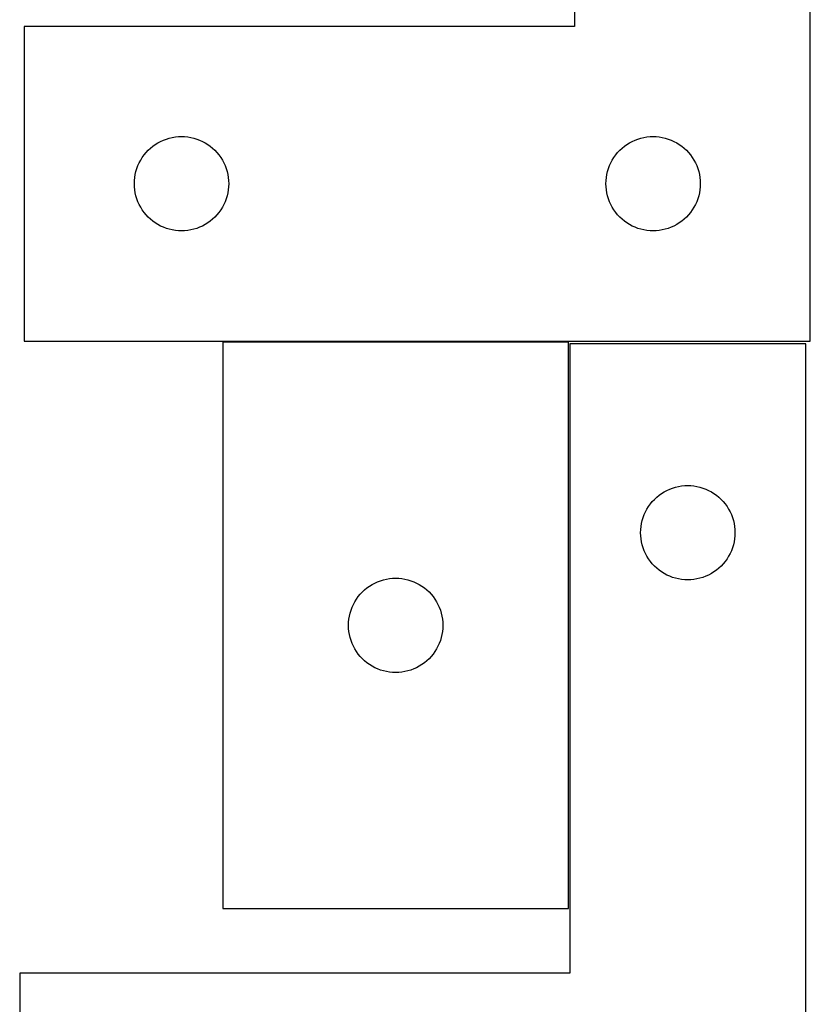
# Model space of a CAD drawing. Header units: millimetres. Extents: x 7 to 1243, y 7 to 2493.
# Tile 15 of 24: x 1093 to 1243, y 1273 to 1461. Entities that reach past the tile are written whole.
import ezdxf

# ---------------------------------------------------------------- set-up
doc = ezdxf.new("R2010")
doc.units = ezdxf.units.MM
doc.layers.add('CUT', color=7, linetype='CONTINUOUS', true_color=0x000000)

msp = doc.modelspace()

# ---------------------------------------------------------------- linework, layer by layer
at = {"layer": 'CUT'}
for p, q in [((1198.488553, 1579.353092), (1198.488553, 1459.353092)), ((1243.488553, 1399.353092), (1243.488553, 1579.353092)), ((1198.488553, 1459.353092), (1093.488553, 1459.353092)), ((1093.488553, 1459.353092), (1093.488553, 1399.353092)), ((1117.55444, 1436.11965), (1118.0097, 1436.493272)), ((1118.0097, 1436.493272), (1118.488421, 1436.836318)), ((1118.488421, 1436.836318), (1118.988553, 1437.14732)), ((1118.988553, 1437.14732), (1119.507955, 1437.424946)), ((1119.507955, 1437.424946), (1120.044402, 1437.668007)), ((1120.044402, 1437.668007), (1120.595598, 1437.875463)), ((1120.595598, 1437.875463), (1121.159181, 1438.046424)), ((1121.159181, 1438.046424), (1121.73274, 1438.180159)), ((1121.73274, 1438.180159), (1122.313817, 1438.276095)), ((1122.313817, 1438.276095), (1122.899925, 1438.333822)), ((1122.899925, 1438.333822), (1123.488553, 1438.353092)), ((1123.488553, 1438.353092), (1124.077181, 1438.333822)), ((1124.077181, 1438.333822), (1124.663288, 1438.276095)), ((1124.663288, 1438.276095), (1125.244366, 1438.180159)), ((1125.244366, 1438.180159), (1125.817924, 1438.046424)), ((1125.817924, 1438.046424), (1126.381508, 1437.875463)), ((1126.381508, 1437.875463), (1126.932704, 1437.668007)), ((1126.932704, 1437.668007), (1127.469151, 1437.424946)), ((1127.469151, 1437.424946), (1127.988553, 1437.14732)), ((1127.988553, 1437.14732), (1128.488685, 1436.836318)), ((1128.488685, 1436.836318), (1128.967406, 1436.493272)), ((1128.967406, 1436.493272), (1129.422665, 1436.11965)), ((1207.55444, 1436.11965), (1208.0097, 1436.493272)), ((1208.0097, 1436.493272), (1208.488421, 1436.836318)), ((1208.488421, 1436.836318), (1208.988553, 1437.14732)), ((1208.988553, 1437.14732), (1209.507955, 1437.424946)), ((1209.507955, 1437.424946), (1210.044402, 1437.668007)), ((1210.044402, 1437.668007), (1210.595598, 1437.875463)), ((1210.595598, 1437.875463), (1211.159181, 1438.046424)), ((1211.159181, 1438.046424), (1211.73274, 1438.180159)), ((1211.73274, 1438.180159), (1212.313817, 1438.276095)), ((1212.313817, 1438.276095), (1212.899925, 1438.333822)), ((1212.899925, 1438.333822), (1213.488553, 1438.353092)), ((1213.488553, 1438.353092), (1214.077181, 1438.333822)), ((1214.077181, 1438.333822), (1214.663288, 1438.276095)), ((1214.663288, 1438.276095), (1215.244366, 1438.180159)), ((1215.244366, 1438.180159), (1215.817924, 1438.046424)), ((1215.817924, 1438.046424), (1216.381508, 1437.875463)), ((1216.381508, 1437.875463), (1216.932704, 1437.668007)), ((1216.932704, 1437.668007), (1217.469151, 1437.424946)), ((1217.469151, 1437.424946), (1217.988553, 1437.14732)), ((1217.988553, 1437.14732), (1218.488685, 1436.836318)), ((1218.488685, 1436.836318), (1218.967406, 1436.493272)), ((1218.967406, 1436.493272), (1219.422665, 1436.11965)), ((1116.005326, 1434.353224), (1116.348373, 1434.831944)), ((1116.348373, 1434.831944), (1116.721994, 1435.287204)), ((1116.721994, 1435.287204), (1117.124592, 1435.717053)), ((1117.124592, 1435.717053), (1117.55444, 1436.11965)), ((1129.422665, 1436.11965), (1129.852514, 1435.717053)), ((1129.852514, 1435.717053), (1130.255111, 1435.287204)), ((1130.255111, 1435.287204), (1130.628733, 1434.831944)), ((1130.628733, 1434.831944), (1130.971779, 1434.353224)), ((1206.005326, 1434.353224), (1206.348373, 1434.831944)), ((1206.348373, 1434.831944), (1206.721994, 1435.287204)), ((1206.721994, 1435.287204), (1207.124592, 1435.717053)), ((1207.124592, 1435.717053), (1207.55444, 1436.11965)), ((1219.422665, 1436.11965), (1219.852514, 1435.717053)), ((1219.852514, 1435.717053), (1220.255111, 1435.287204)), ((1220.255111, 1435.287204), (1220.628733, 1434.831944)), ((1220.628733, 1434.831944), (1220.971779, 1434.353224)), ((1114.966182, 1432.246047), (1115.173637, 1432.797242)), ((1115.173637, 1432.797242), (1115.416698, 1433.33369)), ((1115.416698, 1433.33369), (1115.694324, 1433.853092)), ((1115.694324, 1433.853092), (1116.005326, 1434.353224)), ((1130.971779, 1434.353224), (1131.282781, 1433.853092)), ((1131.282781, 1433.853092), (1131.560407, 1433.33369)), ((1131.560407, 1433.33369), (1131.803469, 1432.797242)), ((1131.803469, 1432.797242), (1132.010924, 1432.246047)), ((1204.966182, 1432.246047), (1205.173637, 1432.797242)), ((1205.173637, 1432.797242), (1205.416698, 1433.33369)), ((1205.416698, 1433.33369), (1205.694324, 1433.853092)), ((1205.694324, 1433.853092), (1206.005326, 1434.353224)), ((1220.971779, 1434.353224), (1221.282781, 1433.853092)), ((1221.282781, 1433.853092), (1221.560407, 1433.33369)), ((1221.560407, 1433.33369), (1221.803469, 1432.797242)), ((1221.803469, 1432.797242), (1222.010924, 1432.246047)), ((1114.565549, 1430.527827), (1114.661485, 1431.108904)), ((1114.661485, 1431.108904), (1114.79522, 1431.682463)), ((1114.79522, 1431.682463), (1114.966182, 1432.246047)), ((1132.010924, 1432.246047), (1132.181885, 1431.682463)), ((1132.181885, 1431.682463), (1132.31562, 1431.108904)), ((1132.31562, 1431.108904), (1132.411556, 1430.527827)), ((1204.565549, 1430.527827), (1204.661485, 1431.108904)), ((1204.661485, 1431.108904), (1204.79522, 1431.682463)), ((1204.79522, 1431.682463), (1204.966182, 1432.246047)), ((1222.010924, 1432.246047), (1222.181885, 1431.682463)), ((1222.181885, 1431.682463), (1222.31562, 1431.108904)), ((1222.31562, 1431.108904), (1222.411556, 1430.527827)), ((1114.488553, 1429.353092), (1114.507822, 1429.94172)), ((1114.507822, 1428.764463), (1114.488553, 1429.353092)), ((1114.507822, 1429.94172), (1114.565549, 1430.527827)), ((1132.411556, 1430.527827), (1132.469283, 1429.94172)), ((1132.469283, 1429.94172), (1132.488553, 1429.353092)), ((1132.488553, 1429.353092), (1132.469283, 1428.764463)), ((1204.488553, 1429.353092), (1204.507822, 1429.94172)), ((1204.507822, 1428.764463), (1204.488553, 1429.353092)), ((1204.507822, 1429.94172), (1204.565549, 1430.527827)), ((1222.411556, 1430.527827), (1222.469283, 1429.94172)), ((1222.469283, 1429.94172), (1222.488553, 1429.353092)), ((1222.488553, 1429.353092), (1222.469283, 1428.764463)), ((1114.565549, 1428.178356), (1114.507822, 1428.764463)), ((1114.661485, 1427.597279), (1114.565549, 1428.178356)), ((1114.79522, 1427.02372), (1114.661485, 1427.597279)), ((1132.31562, 1427.597279), (1132.181885, 1427.02372)), ((1132.411556, 1428.178356), (1132.31562, 1427.597279)), ((1132.469283, 1428.764463), (1132.411556, 1428.178356)), ((1204.565549, 1428.178356), (1204.507822, 1428.764463)), ((1204.661485, 1427.597279), (1204.565549, 1428.178356)), ((1204.79522, 1427.02372), (1204.661485, 1427.597279)), ((1222.31562, 1427.597279), (1222.181885, 1427.02372)), ((1222.411556, 1428.178356), (1222.31562, 1427.597279)), ((1222.469283, 1428.764463), (1222.411556, 1428.178356)), ((1114.966182, 1426.460136), (1114.79522, 1427.02372)), ((1115.173637, 1425.908941), (1114.966182, 1426.460136)), ((1115.416698, 1425.372493), (1115.173637, 1425.908941)), ((1115.694324, 1424.853092), (1115.416698, 1425.372493)), ((1131.560407, 1425.372493), (1131.282781, 1424.853092)), ((1131.803469, 1425.908941), (1131.560407, 1425.372493)), ((1132.010924, 1426.460136), (1131.803469, 1425.908941)), ((1132.181885, 1427.02372), (1132.010924, 1426.460136)), ((1204.966182, 1426.460136), (1204.79522, 1427.02372)), ((1205.173637, 1425.908941), (1204.966182, 1426.460136)), ((1205.416698, 1425.372493), (1205.173637, 1425.908941)), ((1205.694324, 1424.853092), (1205.416698, 1425.372493)), ((1221.560407, 1425.372493), (1221.282781, 1424.853092)), ((1221.803469, 1425.908941), (1221.560407, 1425.372493)), ((1222.010924, 1426.460136), (1221.803469, 1425.908941)), ((1222.181885, 1427.02372), (1222.010924, 1426.460136)), ((1116.005326, 1424.352959), (1115.694324, 1424.853092)), ((1116.348373, 1423.874239), (1116.005326, 1424.352959)), ((1116.721994, 1423.418979), (1116.348373, 1423.874239)), ((1117.124592, 1422.989131), (1116.721994, 1423.418979)), ((1130.255111, 1423.418979), (1129.852514, 1422.989131)), ((1130.628733, 1423.874239), (1130.255111, 1423.418979)), ((1130.971779, 1424.352959), (1130.628733, 1423.874239)), ((1131.282781, 1424.853092), (1130.971779, 1424.352959)), ((1206.005326, 1424.352959), (1205.694324, 1424.853092)), ((1206.348373, 1423.874239), (1206.005326, 1424.352959)), ((1206.721994, 1423.418979), (1206.348373, 1423.874239)), ((1207.124592, 1422.989131), (1206.721994, 1423.418979)), ((1220.255111, 1423.418979), (1219.852514, 1422.989131)), ((1220.628733, 1423.874239), (1220.255111, 1423.418979)), ((1220.971779, 1424.352959), (1220.628733, 1423.874239)), ((1221.282781, 1424.853092), (1220.971779, 1424.352959)), ((1117.55444, 1422.586533), (1117.124592, 1422.989131)), ((1118.0097, 1422.212911), (1117.55444, 1422.586533)), ((1118.488421, 1421.869865), (1118.0097, 1422.212911)), ((1118.988553, 1421.558863), (1118.488421, 1421.869865)), ((1119.507955, 1421.281237), (1118.988553, 1421.558863)), ((1127.988553, 1421.558863), (1127.469151, 1421.281237)), ((1128.488685, 1421.869865), (1127.988553, 1421.558863)), ((1128.967406, 1422.212911), (1128.488685, 1421.869865)), ((1129.422665, 1422.586533), (1128.967406, 1422.212911)), ((1129.852514, 1422.989131), (1129.422665, 1422.586533)), ((1207.55444, 1422.586533), (1207.124592, 1422.989131)), ((1208.0097, 1422.212911), (1207.55444, 1422.586533)), ((1208.488421, 1421.869865), (1208.0097, 1422.212911)), ((1208.988553, 1421.558863), (1208.488421, 1421.869865)), ((1209.507955, 1421.281237), (1208.988553, 1421.558863)), ((1217.988553, 1421.558863), (1217.469151, 1421.281237)), ((1218.488685, 1421.869865), (1217.988553, 1421.558863)), ((1218.967406, 1422.212911), (1218.488685, 1421.869865)), ((1219.422665, 1422.586533), (1218.967406, 1422.212911)), ((1219.852514, 1422.989131), (1219.422665, 1422.586533)), ((1120.044402, 1421.038176), (1119.507955, 1421.281237)), ((1120.595598, 1420.83072), (1120.044402, 1421.038176)), ((1121.159181, 1420.659759), (1120.595598, 1420.83072)), ((1121.73274, 1420.526024), (1121.159181, 1420.659759)), ((1122.313817, 1420.430088), (1121.73274, 1420.526024)), ((1122.899925, 1420.372361), (1122.313817, 1420.430088)), ((1123.488553, 1420.353092), (1122.899925, 1420.372361)), ((1124.077181, 1420.372361), (1123.488553, 1420.353092)), ((1124.663288, 1420.430088), (1124.077181, 1420.372361)), ((1125.244366, 1420.526024), (1124.663288, 1420.430088)), ((1125.817924, 1420.659759), (1125.244366, 1420.526024)), ((1126.381508, 1420.83072), (1125.817924, 1420.659759)), ((1126.932704, 1421.038176), (1126.381508, 1420.83072)), ((1127.469151, 1421.281237), (1126.932704, 1421.038176)), ((1210.044402, 1421.038176), (1209.507955, 1421.281237)), ((1210.595598, 1420.83072), (1210.044402, 1421.038176)), ((1211.159181, 1420.659759), (1210.595598, 1420.83072)), ((1211.73274, 1420.526024), (1211.159181, 1420.659759)), ((1212.313817, 1420.430088), (1211.73274, 1420.526024)), ((1212.899925, 1420.372361), (1212.313817, 1420.430088)), ((1213.488553, 1420.353092), (1212.899925, 1420.372361)), ((1214.077181, 1420.372361), (1213.488553, 1420.353092)), ((1214.663288, 1420.430088), (1214.077181, 1420.372361)), ((1215.244366, 1420.526024), (1214.663288, 1420.430088)), ((1215.817924, 1420.659759), (1215.244366, 1420.526024)), ((1216.381508, 1420.83072), (1215.817924, 1420.659759)), ((1216.932704, 1421.038176), (1216.381508, 1420.83072)), ((1217.469151, 1421.281237), (1216.932704, 1421.038176)), ((1093.488553, 1399.353092), (1243.488553, 1399.353092)), ((1131.361412, 1399.123963), (1131.361412, 1291.123963)), ((1197.361412, 1399.123963), (1131.361412, 1399.123963)), ((1197.361412, 1291.123963), (1197.361412, 1399.123963)), ((1242.604737, 1398.792301), (1197.604737, 1398.792301)), ((1197.604737, 1398.792301), (1197.604737, 1278.792301)), ((1242.604737, 1218.792301), (1242.604737, 1398.792301)), ((1215.604737, 1370.586529), (1216.124139, 1370.864155)), ((1216.124139, 1370.864155), (1216.660586, 1371.107216)), ((1216.660586, 1371.107216), (1217.211782, 1371.314672)), ((1217.211782, 1371.314672), (1217.775366, 1371.485633)), ((1217.775366, 1371.485633), (1218.348924, 1371.619368)), ((1218.348924, 1371.619368), (1218.930001, 1371.715304)), ((1218.930001, 1371.715304), (1219.516109, 1371.773031)), ((1219.516109, 1371.773031), (1220.104737, 1371.792301)), ((1220.104737, 1371.792301), (1220.693365, 1371.773031)), ((1220.693365, 1371.773031), (1221.279473, 1371.715304)), ((1221.279473, 1371.715304), (1221.86055, 1371.619368)), ((1221.86055, 1371.619368), (1222.434108, 1371.485633)), ((1222.434108, 1371.485633), (1222.997692, 1371.314672)), ((1222.997692, 1371.314672), (1223.548888, 1371.107216)), ((1223.548888, 1371.107216), (1224.085335, 1370.864155)), ((1224.085335, 1370.864155), (1224.604737, 1370.586529)), ((1213.338179, 1368.726413), (1213.740776, 1369.156262)), ((1213.740776, 1369.156262), (1214.170625, 1369.558859)), ((1214.170625, 1369.558859), (1214.625884, 1369.932481)), ((1214.625884, 1369.932481), (1215.104605, 1370.275527)), ((1215.104605, 1370.275527), (1215.604737, 1370.586529)), ((1224.604737, 1370.586529), (1225.104869, 1370.275527)), ((1225.104869, 1370.275527), (1225.58359, 1369.932481)), ((1225.58359, 1369.932481), (1226.038849, 1369.558859)), ((1226.038849, 1369.558859), (1226.468698, 1369.156262)), ((1226.468698, 1369.156262), (1226.871295, 1368.726413)), ((1212.032882, 1366.772899), (1212.310508, 1367.292301)), ((1212.310508, 1367.292301), (1212.62151, 1367.792433)), ((1212.62151, 1367.792433), (1212.964557, 1368.271153)), ((1212.964557, 1368.271153), (1213.338179, 1368.726413)), ((1226.871295, 1368.726413), (1227.244917, 1368.271153)), ((1227.244917, 1368.271153), (1227.587963, 1367.792433)), ((1227.587963, 1367.792433), (1227.898966, 1367.292301)), ((1227.898966, 1367.292301), (1228.176592, 1366.772899)), ((1211.411405, 1365.121672), (1211.582366, 1365.685256)), ((1211.582366, 1365.685256), (1211.789821, 1366.236451)), ((1211.789821, 1366.236451), (1212.032882, 1366.772899)), ((1228.176592, 1366.772899), (1228.419653, 1366.236451)), ((1228.419653, 1366.236451), (1228.627108, 1365.685256)), ((1228.627108, 1365.685256), (1228.798069, 1365.121672)), ((1211.104737, 1362.792301), (1211.124007, 1363.380929)), ((1211.124007, 1363.380929), (1211.181733, 1363.967036)), ((1211.181733, 1363.967036), (1211.277669, 1364.548113)), ((1211.277669, 1364.548113), (1211.411405, 1365.121672)), ((1228.798069, 1365.121672), (1228.931804, 1364.548113)), ((1228.931804, 1364.548113), (1229.027741, 1363.967036)), ((1229.027741, 1363.967036), (1229.085467, 1363.380929)), ((1229.085467, 1363.380929), (1229.104737, 1362.792301)), ((1211.124007, 1362.203672), (1211.104737, 1362.792301)), ((1211.181733, 1361.617565), (1211.124007, 1362.203672)), ((1211.277669, 1361.036488), (1211.181733, 1361.617565)), ((1229.027741, 1361.617565), (1228.931804, 1361.036488)), ((1229.085467, 1362.203672), (1229.027741, 1361.617565)), ((1229.104737, 1362.792301), (1229.085467, 1362.203672)), ((1211.411405, 1360.462929), (1211.277669, 1361.036488)), ((1211.582366, 1359.899345), (1211.411405, 1360.462929)), ((1211.789821, 1359.34815), (1211.582366, 1359.899345)), ((1228.627108, 1359.899345), (1228.419653, 1359.34815)), ((1228.798069, 1360.462929), (1228.627108, 1359.899345)), ((1228.931804, 1361.036488), (1228.798069, 1360.462929)), ((1212.032882, 1358.811702), (1211.789821, 1359.34815)), ((1212.310508, 1358.292301), (1212.032882, 1358.811702)), ((1212.62151, 1357.792168), (1212.310508, 1358.292301)), ((1212.964557, 1357.313448), (1212.62151, 1357.792168)), ((1227.587963, 1357.792168), (1227.244917, 1357.313448)), ((1227.898966, 1358.292301), (1227.587963, 1357.792168)), ((1228.176592, 1358.811702), (1227.898966, 1358.292301)), ((1228.419653, 1359.34815), (1228.176592, 1358.811702)), ((1213.338179, 1356.858188), (1212.964557, 1357.313448)), ((1213.740776, 1356.42834), (1213.338179, 1356.858188)), ((1214.170625, 1356.025742), (1213.740776, 1356.42834)), ((1214.625884, 1355.65212), (1214.170625, 1356.025742)), ((1226.038849, 1356.025742), (1225.58359, 1355.65212)), ((1226.468698, 1356.42834), (1226.038849, 1356.025742)), ((1226.871295, 1356.858188), (1226.468698, 1356.42834)), ((1227.244917, 1357.313448), (1226.871295, 1356.858188)), ((1162.03204, 1353.817295), (1162.605599, 1353.95103)), ((1162.605599, 1353.95103), (1163.186676, 1354.046966)), ((1163.186676, 1354.046966), (1163.772784, 1354.104693)), ((1163.772784, 1354.104693), (1164.361412, 1354.123963)), ((1164.361412, 1354.123963), (1164.95004, 1354.104693)), ((1164.95004, 1354.104693), (1165.536148, 1354.046966)), ((1165.536148, 1354.046966), (1166.117225, 1353.95103)), ((1166.117225, 1353.95103), (1166.690783, 1353.817295)), ((1215.104605, 1355.309074), (1214.625884, 1355.65212)), ((1215.604737, 1354.998072), (1215.104605, 1355.309074)), ((1216.124139, 1354.720446), (1215.604737, 1354.998072)), ((1216.660586, 1354.477385), (1216.124139, 1354.720446)), ((1217.211782, 1354.269929), (1216.660586, 1354.477385)), ((1217.775366, 1354.098968), (1217.211782, 1354.269929)), ((1218.348924, 1353.965233), (1217.775366, 1354.098968)), ((1218.930001, 1353.869297), (1218.348924, 1353.965233)), ((1219.516109, 1353.81157), (1218.930001, 1353.869297)), ((1221.279473, 1353.869297), (1220.693365, 1353.81157)), ((1221.86055, 1353.965233), (1221.279473, 1353.869297)), ((1222.434108, 1354.098968), (1221.86055, 1353.965233)), ((1222.997692, 1354.269929), (1222.434108, 1354.098968)), ((1223.548888, 1354.477385), (1222.997692, 1354.269929)), ((1224.085335, 1354.720446), (1223.548888, 1354.477385)), ((1224.604737, 1354.998072), (1224.085335, 1354.720446)), ((1225.104869, 1355.309074), (1224.604737, 1354.998072)), ((1225.58359, 1355.65212), (1225.104869, 1355.309074)), ((1158.427299, 1351.890521), (1158.882559, 1352.264143)), ((1158.882559, 1352.264143), (1159.36128, 1352.607189)), ((1159.36128, 1352.607189), (1159.861412, 1352.918191)), ((1159.861412, 1352.918191), (1160.380814, 1353.195817)), ((1160.380814, 1353.195817), (1160.917261, 1353.438878)), ((1160.917261, 1353.438878), (1161.468457, 1353.646334)), ((1161.468457, 1353.646334), (1162.03204, 1353.817295)), ((1166.690783, 1353.817295), (1167.254367, 1353.646334)), ((1167.254367, 1353.646334), (1167.805563, 1353.438878)), ((1167.805563, 1353.438878), (1168.34201, 1353.195817)), ((1168.34201, 1353.195817), (1168.861412, 1352.918191)), ((1168.861412, 1352.918191), (1169.361544, 1352.607189)), ((1169.361544, 1352.607189), (1169.840265, 1352.264143)), ((1169.840265, 1352.264143), (1170.295524, 1351.890521)), ((1220.104737, 1353.792301), (1219.516109, 1353.81157)), ((1220.693365, 1353.81157), (1220.104737, 1353.792301)), ((1156.567183, 1349.623963), (1156.878185, 1350.124095)), ((1156.878185, 1350.124095), (1157.221232, 1350.602816)), ((1157.221232, 1350.602816), (1157.594854, 1351.058075)), ((1157.594854, 1351.058075), (1157.997451, 1351.487924)), ((1157.997451, 1351.487924), (1158.427299, 1351.890521)), ((1170.295524, 1351.890521), (1170.725373, 1351.487924)), ((1170.725373, 1351.487924), (1171.12797, 1351.058075)), ((1171.12797, 1351.058075), (1171.501592, 1350.602816)), ((1171.501592, 1350.602816), (1171.844638, 1350.124095)), ((1171.844638, 1350.124095), (1172.15564, 1349.623963)), ((1155.839041, 1348.016918), (1156.046496, 1348.568114)), ((1156.046496, 1348.568114), (1156.289557, 1349.104561)), ((1156.289557, 1349.104561), (1156.567183, 1349.623963)), ((1172.15564, 1349.623963), (1172.433266, 1349.104561)), ((1172.433266, 1349.104561), (1172.676328, 1348.568114)), ((1172.676328, 1348.568114), (1172.883783, 1348.016918)), ((1155.438408, 1346.298698), (1155.534344, 1346.879776)), ((1155.534344, 1346.879776), (1155.668079, 1347.453334)), ((1155.668079, 1347.453334), (1155.839041, 1348.016918)), ((1172.883783, 1348.016918), (1173.054744, 1347.453334)), ((1173.054744, 1347.453334), (1173.188479, 1346.879776)), ((1173.188479, 1346.879776), (1173.284416, 1346.298698)), ((1155.361412, 1345.123963), (1155.380681, 1345.712591)), ((1155.380681, 1344.535335), (1155.361412, 1345.123963)), ((1155.380681, 1345.712591), (1155.438408, 1346.298698)), ((1155.438408, 1343.949227), (1155.380681, 1344.535335)), ((1173.284416, 1346.298698), (1173.342142, 1345.712591)), ((1173.342142, 1344.535335), (1173.284416, 1343.949227)), ((1173.342142, 1345.712591), (1173.361412, 1345.123963)), ((1173.361412, 1345.123963), (1173.342142, 1344.535335)), ((1155.534344, 1343.36815), (1155.438408, 1343.949227)), ((1155.668079, 1342.794591), (1155.534344, 1343.36815)), ((1155.839041, 1342.231008), (1155.668079, 1342.794591)), ((1173.054744, 1342.794591), (1172.883783, 1342.231008)), ((1173.188479, 1343.36815), (1173.054744, 1342.794591)), ((1173.284416, 1343.949227), (1173.188479, 1343.36815)), ((1156.046496, 1341.679812), (1155.839041, 1342.231008)), ((1156.289557, 1341.143364), (1156.046496, 1341.679812)), ((1156.567183, 1340.623963), (1156.289557, 1341.143364)), ((1172.433266, 1341.143364), (1172.15564, 1340.623963)), ((1172.676328, 1341.679812), (1172.433266, 1341.143364)), ((1172.883783, 1342.231008), (1172.676328, 1341.679812)), ((1156.878185, 1340.123831), (1156.567183, 1340.623963)), ((1157.221232, 1339.64511), (1156.878185, 1340.123831)), ((1157.594854, 1339.18985), (1157.221232, 1339.64511)), ((1157.997451, 1338.760002), (1157.594854, 1339.18985)), ((1171.12797, 1339.18985), (1170.725373, 1338.760002)), ((1171.501592, 1339.64511), (1171.12797, 1339.18985)), ((1171.844638, 1340.123831), (1171.501592, 1339.64511)), ((1172.15564, 1340.623963), (1171.844638, 1340.123831)), ((1158.427299, 1338.357404), (1157.997451, 1338.760002)), ((1158.882559, 1337.983783), (1158.427299, 1338.357404)), ((1159.36128, 1337.640736), (1158.882559, 1337.983783)), ((1159.861412, 1337.329734), (1159.36128, 1337.640736)), ((1160.380814, 1337.052108), (1159.861412, 1337.329734)), ((1160.917261, 1336.809047), (1160.380814, 1337.052108)), ((1168.34201, 1337.052108), (1167.805563, 1336.809047)), ((1168.861412, 1337.329734), (1168.34201, 1337.052108)), ((1169.361544, 1337.640736), (1168.861412, 1337.329734)), ((1169.840265, 1337.983783), (1169.361544, 1337.640736)), ((1170.295524, 1338.357404), (1169.840265, 1337.983783)), ((1170.725373, 1338.760002), (1170.295524, 1338.357404)), ((1161.468457, 1336.601592), (1160.917261, 1336.809047)), ((1162.03204, 1336.43063), (1161.468457, 1336.601592)), ((1162.605599, 1336.296895), (1162.03204, 1336.43063)), ((1163.186676, 1336.200959), (1162.605599, 1336.296895)), ((1163.772784, 1336.143232), (1163.186676, 1336.200959)), ((1164.361412, 1336.123963), (1163.772784, 1336.143232)), ((1164.95004, 1336.143232), (1164.361412, 1336.123963)), ((1165.536148, 1336.200959), (1164.95004, 1336.143232)), ((1166.117225, 1336.296895), (1165.536148, 1336.200959)), ((1166.690783, 1336.43063), (1166.117225, 1336.296895)), ((1167.254367, 1336.601592), (1166.690783, 1336.43063)), ((1167.805563, 1336.809047), (1167.254367, 1336.601592)), ((1131.361412, 1291.123963), (1197.361412, 1291.123963)), ((1197.604737, 1278.792301), (1092.604737, 1278.792301)), ((1092.604737, 1278.792301), (1092.604737, 1218.792301))]:
    msp.add_line(p, q, dxfattribs=at)

doc.saveas('drawing.dxf')
